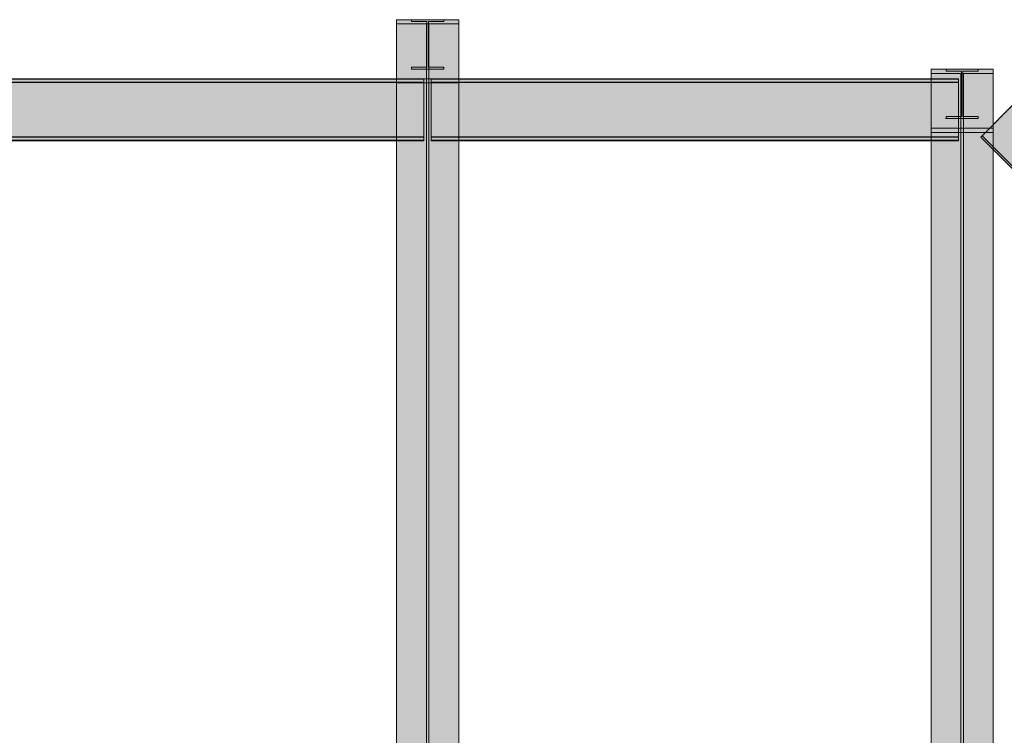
# Model space of a CAD drawing. Header units: millimetres. Extents: x -36393 to 5222, y -9916 to 31439.
# Tile 54 of 100: x -8696 to -4638, y 6540 to 9490. Entities that reach past the tile are written whole.
import ezdxf

# ---------------------------------------------------------------- set-up
doc = ezdxf.new("R2010")
doc.units = ezdxf.units.MM
doc.linetypes.add('DASHED', pattern=[1.524, 1.27, -0.254])
for name, color, linetype in [('FILL-C_95A8CE', 7, 'Continuous'), ('FILL-C_9CB0D8', 7, 'Continuous'), ('FILL-C_9EB2DB', 7, 'Continuous'), ('LINE-STEEL', 7, 'Continuous'), ('LINE-STEEL-DASH', 7, 'DASHED')]:
    doc.layers.add(name, color=color, linetype=linetype)

msp = doc.modelspace()

# ---------------------------------------------------------------- hatches: boundary and pattern name
at = {"layer": 'FILL-C_95A8CE', "true_color": 0x95a8ce}
h = msp.add_hatch(color=253, dxfattribs=at)
h.dxf.hatch_style = 1
h.paths.add_polyline_path([(-7143.2, 6148.8), (-7143.2, 9490), (-6886.9, 9490), (-6886.9, 6148.8)])
h = msp.add_hatch(color=253, dxfattribs=at)
h.dxf.hatch_style = 1
h.paths.add_polyline_path([(-7143.2, 6148.8), (-7143.2, 9490), (-6886.9, 9490), (-6886.9, 6148.8)])
h = msp.add_hatch(color=253, dxfattribs=at)
h.dxf.hatch_style = 1
h.paths.add_polyline_path([(-7143.2, 6136.5), (-7143.2, 9472.7), (-7020.2, 9472.7), (-7020.2, 6136.5)])
h = msp.add_hatch(color=253, dxfattribs=at)
h.dxf.hatch_style = 1
h.paths.add_polyline_path([(-7143.2, 6136.5), (-7143.2, 9472.7), (-7020.2, 9472.7), (-7020.2, 6136.5)])
h = msp.add_hatch(color=253, dxfattribs=at)
h.dxf.hatch_style = 1
h.paths.add_polyline_path([(-7009.9, 6136.5), (-7009.9, 9472.7), (-6886.9, 9472.7), (-6886.9, 6136.5)])
h = msp.add_hatch(color=253, dxfattribs=at)
h.dxf.hatch_style = 1
h.paths.add_polyline_path([(-7009.9, 6136.5), (-7009.9, 9472.7), (-6886.9, 9472.7), (-6886.9, 6136.5)])
h = msp.add_hatch(color=253, dxfattribs=at)
h.dxf.hatch_style = 1
h.paths.add_polyline_path([(-4940.2, 6148.8), (-4940.2, 9286), (-4683.9, 9286), (-4683.9, 6148.8)])
h = msp.add_hatch(color=253, dxfattribs=at)
h.dxf.hatch_style = 1
h.paths.add_polyline_path([(-4940.2, 9286), (-4683.9, 9286), (-4683.9, 6148.8), (-4940.2, 6148.8)])
h = msp.add_hatch(color=253, dxfattribs=at)
h.dxf.hatch_style = 1
h.paths.add_polyline_path([(-4940.2, 6136.5), (-4940.2, 9268.7), (-4817.1, 9268.7), (-4817.1, 6136.5)])
h = msp.add_hatch(color=253, dxfattribs=at)
h.dxf.hatch_style = 1
h.paths.add_polyline_path([(-4940.2, 6136.5), (-4940.2, 9268.7), (-4817.1, 9268.7), (-4817.1, 6136.5)])
h = msp.add_hatch(color=253, dxfattribs=at)
h.dxf.hatch_style = 1
h.paths.add_polyline_path([(-4806.9, 6136.5), (-4806.9, 9268.7), (-4683.9, 9268.7), (-4683.9, 6136.5)])
h = msp.add_hatch(color=253, dxfattribs=at)
h.dxf.hatch_style = 1
h.paths.add_polyline_path([(-4806.9, 6136.5), (-4806.9, 9268.7), (-4683.9, 9268.7), (-4683.9, 6136.5)])
h = msp.add_hatch(color=253, dxfattribs=at)
h.dxf.hatch_style = 1
h.paths.add_polyline_path([(-7143.2, 5976.9), (-7143.2, 9247), (-7020.2, 9247), (-7020.2, 5976.9)])
h = msp.add_hatch(color=253, dxfattribs=at)
h.dxf.hatch_style = 1
h.paths.add_polyline_path([(-7143.2, 5976.9), (-7143.2, 9247), (-7020.2, 9247), (-7020.2, 5976.9)])
h = msp.add_hatch(color=253, dxfattribs=at)
h.dxf.hatch_style = 1
h.paths.add_polyline_path([(-7143.2, 5964.7), (-7143.2, 9229.7), (-6886.9, 9229.7), (-6886.9, 5964.7)])
h = msp.add_hatch(color=253, dxfattribs=at)
h.dxf.hatch_style = 1
h.paths.add_polyline_path([(-7143.2, 9229.7), (-6886.9, 9229.7), (-6886.9, 5964.7), (-7143.2, 5964.7)])
h = msp.add_hatch(color=253, dxfattribs=at)
h.dxf.hatch_style = 1
h.paths.add_polyline_path([(-7009.9, 5976.9), (-7009.9, 9247), (-6886.9, 9247), (-6886.9, 5976.9)])
h = msp.add_hatch(color=253, dxfattribs=at)
h.dxf.hatch_style = 1
h.paths.add_polyline_path([(-7009.9, 5976.9), (-7009.9, 9247), (-6886.9, 9247), (-6886.9, 5976.9)])
h = msp.add_hatch(color=253, dxfattribs=at)
h.dxf.hatch_style = 1
h.paths.add_polyline_path([(-4940.2, 5976.9), (-4940.2, 9043), (-4817.1, 9043), (-4817.1, 5976.9)])
h = msp.add_hatch(color=253, dxfattribs=at)
h.dxf.hatch_style = 1
h.paths.add_polyline_path([(-4940.2, 9043), (-4817.1, 9043), (-4817.1, 5976.9), (-4940.2, 5976.9)])
h = msp.add_hatch(color=253, dxfattribs=at)
h.dxf.hatch_style = 1
h.paths.add_polyline_path([(-4940.2, 9025.7), (-4683.9, 9025.7), (-4683.9, 5964.7), (-4940.2, 5964.7)])
h = msp.add_hatch(color=253, dxfattribs=at)
h.dxf.hatch_style = 1
h.paths.add_polyline_path([(-4940.2, 9025.7), (-4683.9, 9025.7), (-4683.9, 5964.7), (-4940.2, 5964.7)])
h = msp.add_hatch(color=253, dxfattribs=at)
h.dxf.hatch_style = 1
h.paths.add_polyline_path([(-4806.9, 5976.9), (-4806.9, 9043), (-4683.9, 9043), (-4683.9, 5976.9)])
h = msp.add_hatch(color=253, dxfattribs=at)
h.dxf.hatch_style = 1
h.paths.add_polyline_path([(-4806.9, 9043), (-4683.9, 9043), (-4683.9, 5976.9), (-4806.9, 5976.9)])
at = {"layer": 'FILL-C_9CB0D8', "true_color": 0x9cb0d8}
h = msp.add_hatch(color=9, dxfattribs=at)
h.dxf.hatch_style = 1
h.paths.add_polyline_path([(-7144.7, 9490.1), (-7144.7, 9490.2), (-7144.7, 9490.2), (-7144.7, 9490.2), (-7143.2, 9490)])
h = msp.add_hatch(color=9, dxfattribs=at)
h.dxf.hatch_style = 1
h.paths.add_polyline_path([(-7144.7, 9490.1), (-7144.7, 9490.2), (-7144.7, 9490.2), (-7144.7, 9490.2), (-7143.2, 9490)])
h = msp.add_hatch(color=9, dxfattribs=at)
h.dxf.hatch_style = 1
h.paths.add_polyline_path([(-7143.2, 9490), (-6886.9, 9490), (-6886.9, 9472.7), (-7009.9, 9472.7), (-7143.2, 9472.7)])
h = msp.add_hatch(color=9, dxfattribs=at)
h.dxf.hatch_style = 1
h.paths.add_polyline_path([(-7143.2, 9490), (-6886.9, 9490), (-6886.9, 9472.7), (-7009.9, 9472.7), (-7143.2, 9472.7)])
h = msp.add_hatch(color=9, dxfattribs=at)
h.dxf.hatch_style = 1
h.paths.add_polyline_path([(-7020.2, 9247), (-7020.2, 9472.7), (-7009.9, 9472.7), (-7009.9, 9247)])
h = msp.add_hatch(color=9, dxfattribs=at)
h.dxf.hatch_style = 1
h.paths.add_polyline_path([(-7020.2, 9247), (-7020.2, 9472.7), (-7009.9, 9472.7), (-7009.9, 9247)])
h = msp.add_hatch(color=9, dxfattribs=at)
h.dxf.hatch_style = 1
h.paths.add_polyline_path([(-4941.7, 9286.1), (-4941.7, 9286.2), (-4941.7, 9286.2), (-4941.7, 9286.2), (-4940.2, 9286)])
h = msp.add_hatch(color=9, dxfattribs=at)
h.dxf.hatch_style = 1
h.paths.add_polyline_path([(-4941.7, 9286.1), (-4941.7, 9286.2), (-4941.7, 9286.2), (-4941.7, 9286.2), (-4940.2, 9286)])
h = msp.add_hatch(color=9, dxfattribs=at)
h.dxf.hatch_style = 1
h.paths.add_polyline_path([(-4940.2, 9286), (-4683.9, 9286), (-4683.9, 9268.7), (-4806.9, 9268.7), (-4940.2, 9268.7)])
h = msp.add_hatch(color=9, dxfattribs=at)
h.dxf.hatch_style = 1
h.paths.add_polyline_path([(-4940.2, 9286), (-4683.9, 9286), (-4683.9, 9268.7), (-4806.9, 9268.7), (-4940.2, 9268.7)])
h = msp.add_hatch(color=9, dxfattribs=at)
h.dxf.hatch_style = 1
h.paths.add_polyline_path([(-4817.1, 9043), (-4817.1, 9268.7), (-4806.9, 9268.7), (-4806.9, 9043)])
h = msp.add_hatch(color=9, dxfattribs=at)
h.dxf.hatch_style = 1
h.paths.add_polyline_path([(-4817.1, 9043), (-4817.1, 9268.7), (-4806.9, 9268.7), (-4806.9, 9043)])
h = msp.add_hatch(color=9, dxfattribs=at)
h.dxf.hatch_style = 1
h.paths.add_polyline_path([(-7144.7, 9229.5), (-7144.7, 9229.6), (-7143.2, 9229.7), (-7144.7, 9229.5), (-7144.7, 9229.5)])
h = msp.add_hatch(color=9, dxfattribs=at)
h.dxf.hatch_style = 1
h.paths.add_polyline_path([(-7144.7, 9229.5), (-7144.7, 9229.6), (-7143.2, 9229.7), (-7144.7, 9229.5), (-7144.7, 9229.5)])
h = msp.add_hatch(color=9, dxfattribs=at)
h.dxf.hatch_style = 1
h.paths.add_polyline_path([(-7143.2, 9229.7), (-7143.2, 9247), (-7009.9, 9247), (-6886.9, 9247), (-6886.9, 9229.7)])
h = msp.add_hatch(color=9, dxfattribs=at)
h.dxf.hatch_style = 1
h.paths.add_polyline_path([(-7143.2, 9229.7), (-7143.2, 9247), (-7009.9, 9247), (-6886.9, 9247), (-6886.9, 9229.7)])
h = msp.add_hatch(color=9, dxfattribs=at)
h.dxf.hatch_style = 1
h.paths.add_polyline_path([(-4941.7, 9025.5), (-4941.7, 9025.6), (-4940.2, 9025.7), (-4941.7, 9025.5), (-4941.7, 9025.5)])
h = msp.add_hatch(color=9, dxfattribs=at)
h.dxf.hatch_style = 1
h.paths.add_polyline_path([(-4941.7, 9025.5), (-4941.7, 9025.6), (-4940.2, 9025.7), (-4941.7, 9025.5), (-4941.7, 9025.5)])
h = msp.add_hatch(color=9, dxfattribs=at)
h.dxf.hatch_style = 1
h.paths.add_polyline_path([(-4940.2, 9025.7), (-4940.2, 9043), (-4806.9, 9043), (-4683.9, 9043), (-4683.9, 9025.7)])
h = msp.add_hatch(color=9, dxfattribs=at)
h.dxf.hatch_style = 1
h.paths.add_polyline_path([(-4940.2, 9025.7), (-4940.2, 9043), (-4806.9, 9043), (-4683.9, 9043), (-4683.9, 9025.7)])
at = {"layer": 'FILL-C_9EB2DB', "true_color": 0x9eb2db}
h = msp.add_hatch(color=9, dxfattribs=at)
h.dxf.hatch_style = 1
h.paths.add_polyline_path([(-7144.7, 9229.5), (-7144.7, 9229.6), (-7143.2, 9229.7), (-7143.2, 9247), (-7020.2, 9247), (-7020.2, 9472.7), (-7143.2, 9472.7), (-7143.2, 9490), (-7144.7, 9490.2), (-7143.2, 9490), (-6886.9, 9490), (-6886.9, 9472.7), (-7009.9, 9472.7), (-7009.9, 9247), (-6886.9, 9247), (-6886.9, 9229.7), (-7143.2, 9229.7), (-7143.2, 9229.7), (-7144.7, 9229.5)])
h = msp.add_hatch(color=9, dxfattribs=at)
h.dxf.hatch_style = 1
h.paths.add_polyline_path([(-7144.7, 9490.1), (-7144.7, 9490.2), (-7144.7, 9490.2), (-7143.2, 9490), (-6886.9, 9490), (-6886.9, 9472.7), (-7009.9, 9472.7), (-7009.9, 9247), (-6886.9, 9247), (-6886.9, 9229.7), (-7143.2, 9229.7), (-7144.7, 9229.5), (-7143.2, 9229.7), (-7143.2, 9247), (-7020.2, 9247), (-7020.2, 9472.7), (-7143.2, 9472.7), (-7143.2, 9490)])
h = msp.add_hatch(color=9, dxfattribs=at)
h.dxf.hatch_style = 1
h.paths.add_polyline_path([(-7083.2, 9490.1), (-7083.2, 9490.2), (-7083.2, 9490.2), (-7081.6, 9490)])
h = msp.add_hatch(color=9, dxfattribs=at)
h.dxf.hatch_style = 1
h.paths.add_polyline_path([(-7081.6, 9490), (-7083.2, 9490.2), (-7083.2, 9490.2)])
h = msp.add_hatch(color=9, dxfattribs=at)
h.dxf.hatch_style = 1
h.paths.add_polyline_path([(-7081.6, 9490), (-6948.4, 9490), (-6948.4, 9482.2), (-7012.2, 9482.2), (-7012.2, 9294.6), (-6948.4, 9294.6), (-6948.4, 9286.8), (-7081.6, 9286.8), (-7081.6, 9294.6), (-7017.8, 9294.6), (-7017.8, 9482.2), (-7081.6, 9482.2)])
h = msp.add_hatch(color=9, dxfattribs=at)
h.dxf.hatch_style = 1
h.paths.add_polyline_path([(-7081.6, 9286.8), (-7081.6, 9294.6), (-7017.8, 9294.6), (-7017.8, 9482.2), (-7081.6, 9482.2), (-7081.6, 9490), (-6948.4, 9490), (-6948.4, 9482.2), (-7012.2, 9482.2), (-7012.2, 9294.6), (-6948.4, 9294.6), (-6948.4, 9286.8)])
h = msp.add_hatch(color=9, dxfattribs=at)
h.dxf.hatch_style = 1
h.paths.add_polyline_path([(-7081.6, 9286.8), (-7083.2, 9286.6), (-7083.2, 9286.6)])
h = msp.add_hatch(color=9, dxfattribs=at)
h.dxf.hatch_style = 1
h.paths.add_polyline_path([(-7083.2, 9286.6), (-7083.2, 9286.7), (-7081.6, 9286.8), (-7083.2, 9286.6)])
h = msp.add_hatch(color=9, dxfattribs=at)
h.dxf.hatch_style = 1
h.paths.add_polyline_path([(-4941.7, 9025.5), (-4941.7, 9025.6), (-4940.2, 9025.7), (-4940.2, 9043), (-4817.1, 9043), (-4817.1, 9268.7), (-4940.2, 9268.7), (-4940.2, 9286), (-4941.7, 9286.2), (-4940.2, 9286), (-4683.9, 9286), (-4683.9, 9268.7), (-4806.9, 9268.7), (-4806.9, 9043), (-4683.9, 9043), (-4683.9, 9025.7), (-4940.2, 9025.7), (-4940.2, 9025.7), (-4941.7, 9025.5)])
h = msp.add_hatch(color=9, dxfattribs=at)
h.dxf.hatch_style = 1
h.paths.add_polyline_path([(-4941.7, 9286.1), (-4941.7, 9286.2), (-4941.7, 9286.2), (-4940.2, 9286), (-4683.9, 9286), (-4683.9, 9268.7), (-4806.9, 9268.7), (-4806.9, 9043), (-4683.9, 9043), (-4683.9, 9025.7), (-4940.2, 9025.7), (-4941.7, 9025.5), (-4940.2, 9025.7), (-4940.2, 9043), (-4817.1, 9043), (-4817.1, 9268.7), (-4940.2, 9268.7), (-4940.2, 9286)])
h = msp.add_hatch(color=9, dxfattribs=at)
h.dxf.hatch_style = 1
h.paths.add_polyline_path([(-4880.2, 9286.1), (-4880.2, 9286.2), (-4880.2, 9286.2), (-4878.6, 9286)])
h = msp.add_hatch(color=9, dxfattribs=at)
h.dxf.hatch_style = 1
h.paths.add_polyline_path([(-4878.6, 9286), (-4880.2, 9286.2), (-4880.2, 9286.2)])
h = msp.add_hatch(color=9, dxfattribs=at)
h.dxf.hatch_style = 1
h.paths.add_polyline_path([(-4878.6, 9286), (-4745.4, 9286), (-4745.4, 9278.2), (-4809.2, 9278.2), (-4809.2, 9090.6), (-4745.4, 9090.6), (-4745.4, 9082.8), (-4878.6, 9082.8), (-4878.6, 9090.6), (-4814.8, 9090.6), (-4814.8, 9278.2), (-4878.6, 9278.2)])
h = msp.add_hatch(color=9, dxfattribs=at)
h.dxf.hatch_style = 1
h.paths.add_polyline_path([(-4878.6, 9082.8), (-4878.6, 9090.6), (-4814.8, 9090.6), (-4814.8, 9278.2), (-4878.6, 9278.2), (-4878.6, 9286), (-4745.4, 9286), (-4745.4, 9278.2), (-4809.2, 9278.2), (-4809.2, 9090.6), (-4745.4, 9090.6), (-4745.4, 9082.8)])
h = msp.add_hatch(color=9, dxfattribs=at)
h.dxf.hatch_style = 1
h.paths.add_polyline_path([(-11025.9, 9247), (-11025.9, 9247), (-7030.1, 9247), (-7030.1, 9232.8), (-11025.9, 9232.8)])
h = msp.add_hatch(color=9, dxfattribs=at)
h.dxf.hatch_style = 1
h.paths.add_polyline_path([(-11025.9, 9232.8), (-11025.9, 9247), (-7030.1, 9247), (-7030.1, 9247), (-7030.1, 9232.8), (-11025.9, 9232.8)])
h = msp.add_hatch(color=9, dxfattribs=at)
h.dxf.hatch_style = 1
h.paths.add_polyline_path([(-11025.9, 9245.5), (-11025.9, 9245.5), (-7030.1, 9245.5), (-7030.1, 9231.3), (-11025.9, 9231.3)])
h = msp.add_hatch(color=9, dxfattribs=at)
h.dxf.hatch_style = 1
h.paths.add_polyline_path([(-11025.9, 9231.3), (-11025.9, 9245.5), (-7030.1, 9245.5), (-7030.1, 9245.5), (-7030.1, 9231.3), (-11025.9, 9231.3)])
h = msp.add_hatch(color=9, dxfattribs=at)
h.dxf.hatch_style = 1
h.paths.add_polyline_path([(-11025.9, 9232.8), (-7030.1, 9232.8), (-7030.1, 9007.1), (-11025.9, 9007.1)])
h = msp.add_hatch(color=9, dxfattribs=at)
h.dxf.hatch_style = 1
h.paths.add_polyline_path([(-11025.9, 9007.1), (-11025.9, 9232.8), (-7030.1, 9232.8), (-7030.1, 9007.1)])
h = msp.add_hatch(color=9, dxfattribs=at)
h.dxf.hatch_style = 1
h.paths.add_polyline_path([(-11025.9, 9231.3), (-7030.1, 9231.3), (-7030.1, 9005.6), (-11025.9, 9005.6)])
h = msp.add_hatch(color=9, dxfattribs=at)
h.dxf.hatch_style = 1
h.paths.add_polyline_path([(-11025.9, 9005.6), (-11025.9, 9231.3), (-7030.1, 9231.3), (-7030.1, 9005.6)])
h = msp.add_hatch(color=9, dxfattribs=at)
h.dxf.hatch_style = 1
h.paths.add_polyline_path([(-6999.9, 9247), (-4827.1, 9247), (-4827.1, 9232.8), (-6999.9, 9232.8)])
h = msp.add_hatch(color=9, dxfattribs=at)
h.dxf.hatch_style = 1
h.paths.add_polyline_path([(-6999.9, 9232.8), (-6999.9, 9247), (-4827.1, 9247), (-4827.1, 9232.8)])
h = msp.add_hatch(color=9, dxfattribs=at)
h.dxf.hatch_style = 1
h.paths.add_polyline_path([(-6999.9, 9245.5), (-4827.1, 9245.5), (-4827.1, 9231.3), (-6999.9, 9231.3)])
h = msp.add_hatch(color=9, dxfattribs=at)
h.dxf.hatch_style = 1
h.paths.add_polyline_path([(-6999.9, 9231.3), (-6999.9, 9245.5), (-4827.1, 9245.5), (-4827.1, 9231.3)])
h = msp.add_hatch(color=9, dxfattribs=at)
h.dxf.hatch_style = 1
h.paths.add_polyline_path([(-6999.9, 9232.8), (-4827.1, 9232.8), (-4827.1, 9007.1), (-6999.9, 9007.1)])
h = msp.add_hatch(color=9, dxfattribs=at)
h.dxf.hatch_style = 1
h.paths.add_polyline_path([(-6999.9, 9007.1), (-6999.9, 9232.8), (-4827.1, 9232.8), (-4827.1, 9007.1)])
h = msp.add_hatch(color=9, dxfattribs=at)
h.dxf.hatch_style = 1
h.paths.add_polyline_path([(-6999.9, 9231.3), (-4827.1, 9231.3), (-4827.1, 9005.6), (-6999.9, 9005.6)])
h = msp.add_hatch(color=9, dxfattribs=at)
h.dxf.hatch_style = 1
h.paths.add_polyline_path([(-6999.9, 9005.6), (-6999.9, 9231.3), (-4827.1, 9231.3), (-4827.1, 9005.6)])
h = msp.add_hatch(color=9, dxfattribs=at)
h.dxf.hatch_style = 1
h.paths.add_polyline_path([(-4597.2, 9144.4), (-4377.6, 8924.7), (-156, 8924.7), (-156, 8737.1), (-4455.3, 8737.1), (-4729.9, 9011.7)])
h = msp.add_hatch(color=9, dxfattribs=at)
h.dxf.hatch_style = 1
h.paths.add_polyline_path([(-4597.2, 9144.4), (-4377.6, 8924.7), (-156, 8924.7), (-156, 8737.1), (-4455.3, 8737.1), (-4729.9, 9011.7)])
h = msp.add_hatch(color=9, dxfattribs=at)
h.dxf.hatch_style = 1
h.paths.add_polyline_path([(-4878.6, 9082.8), (-4880.2, 9082.6), (-4880.2, 9082.6)])
h = msp.add_hatch(color=9, dxfattribs=at)
h.dxf.hatch_style = 1
h.paths.add_polyline_path([(-4880.2, 9082.6), (-4880.2, 9082.7), (-4878.6, 9082.8), (-4880.2, 9082.6)])
h = msp.add_hatch(color=9, dxfattribs=at)
h.dxf.hatch_style = 1
h.paths.add_polyline_path([(-4729.9, 9011.7), (-4455.3, 8737.1), (-156, 8737.1), (-156, 8729.3), (-4458.5, 8729.3), (-4735.4, 9006.2)])
h = msp.add_hatch(color=9, dxfattribs=at)
h.dxf.hatch_style = 1
h.paths.add_polyline_path([(-4729.9, 9011.7), (-4455.3, 8737.1), (-156, 8737.1), (-156, 8729.3), (-4458.5, 8729.3), (-4735.4, 9006.2)])
h = msp.add_hatch(color=9, dxfattribs=at)
h.dxf.hatch_style = 1
h.paths.add_polyline_path([(-11025.9, 9007.1), (-11025.9, 9007.1), (-7030.1, 9007.1), (-7030.1, 8992.9), (-11025.9, 8992.9)])
h = msp.add_hatch(color=9, dxfattribs=at)
h.dxf.hatch_style = 1
h.paths.add_polyline_path([(-11025.9, 8992.9), (-11025.9, 9007.1), (-7030.1, 9007.1), (-7030.1, 9007.1), (-7030.1, 8992.9), (-11025.9, 8992.9)])
h = msp.add_hatch(color=9, dxfattribs=at)
h.dxf.hatch_style = 1
h.paths.add_polyline_path([(-11025.9, 9005.6), (-11025.9, 9005.6), (-7030.1, 9005.6), (-7030.1, 8991.4), (-11025.9, 8991.4)])
h = msp.add_hatch(color=9, dxfattribs=at)
h.dxf.hatch_style = 1
h.paths.add_polyline_path([(-11025.9, 8991.4), (-11025.9, 9005.6), (-7030.1, 9005.6), (-7030.1, 9005.6), (-7030.1, 8991.4), (-11025.9, 8991.4)])
h = msp.add_hatch(color=9, dxfattribs=at)
h.dxf.hatch_style = 1
h.paths.add_polyline_path([(-6999.9, 9007.1), (-4827.1, 9007.1), (-4827.1, 8992.9), (-6999.9, 8992.9)])
h = msp.add_hatch(color=9, dxfattribs=at)
h.dxf.hatch_style = 1
h.paths.add_polyline_path([(-6999.9, 8992.9), (-6999.9, 9007.1), (-4827.1, 9007.1), (-4827.1, 8992.9)])
h = msp.add_hatch(color=9, dxfattribs=at)
h.dxf.hatch_style = 1
h.paths.add_polyline_path([(-6999.9, 9005.6), (-4827.1, 9005.6), (-4827.1, 8991.4), (-6999.9, 8991.4)])
h = msp.add_hatch(color=9, dxfattribs=at)
h.dxf.hatch_style = 1
h.paths.add_polyline_path([(-6999.9, 8991.4), (-6999.9, 9005.6), (-4827.1, 9005.6), (-4827.1, 8991.4)])

# ---------------------------------------------------------------- linework, layer by layer
at = {"layer": 'LINE-STEEL', "lineweight": 5}
for points in [[(-7144.7, 9490.1), (-7144.7, 9490.2), (-7144.7, 9490.2), (-7144.7, 9490.2), (-7143.2, 9490)], [(-7144.7, 9229.5), (-7144.7, 9229.6), (-7143.2, 9229.7), (-7143.2, 9247), (-7020.2, 9247), (-7020.2, 9472.7), (-7143.2, 9472.7), (-7143.2, 9490), (-7144.7, 9490.2), (-7143.2, 9490), (-7143.2, 9490), (-6886.9, 9490), (-6886.9, 9490), (-6886.9, 9472.7), (-7009.9, 9472.7), (-7009.9, 9247), (-6886.9, 9247), (-6886.9, 9247), (-6886.9, 9229.7), (-7143.2, 9229.7), (-7143.2, 9229.7), (-7144.7, 9229.5)], [(-7144.7, 9490.1), (-7144.7, 9490.2), (-7144.7, 9490.2), (-7143.2, 9490), (-7143.2, 9490), (-6886.9, 9490), (-6886.9, 9472.7), (-6886.9, 9472.7), (-7009.9, 9472.7), (-7009.9, 9247), (-6886.9, 9247), (-6886.9, 9229.7), (-6886.9, 9229.7), (-7143.2, 9229.7), (-7143.2, 9229.7), (-7144.7, 9229.5), (-7143.2, 9229.7), (-7143.2, 9247), (-7020.2, 9247), (-7020.2, 9472.7), (-7143.2, 9472.7), (-7143.2, 9490)], [(-7144.7, 9490.1), (-7144.7, 9490.2), (-7144.7, 9490.2), (-7144.7, 9490.2), (-7143.2, 9490)], [(-7143.2, 6148.8), (-7143.2, 6148.8), (-7143.2, 9490), (-6886.9, 9490), (-6886.9, 9490), (-6886.9, 6148.8)], [(-7143.2, 9490), (-6886.9, 9490), (-6886.9, 9472.7), (-7009.9, 9472.7), (-7143.2, 9472.7)], [(-7143.2, 9490), (-6886.9, 9490), (-6886.9, 9472.7), (-7009.9, 9472.7), (-7143.2, 9472.7)], [(-7143.2, 6148.8), (-7143.2, 6148.8), (-7143.2, 9490), (-6886.9, 9490), (-6886.9, 9490), (-6886.9, 6148.8)], [(-7143.2, 6136.5), (-7143.2, 6136.5), (-7143.2, 9472.7), (-7020.2, 9472.7), (-7020.2, 9472.7), (-7020.2, 6136.5)], [(-7143.2, 6136.5), (-7143.2, 6136.5), (-7143.2, 9472.7), (-7020.2, 9472.7), (-7020.2, 9472.7), (-7020.2, 6136.5)], [(-7083.2, 9490.1), (-7083.2, 9490.2), (-7083.2, 9490.2), (-7081.6, 9490)], [(-7081.6, 9490), (-7083.2, 9490.2), (-7083.2, 9490.2)], [(-7081.6, 9490), (-6948.4, 9490), (-6948.4, 9482.2), (-7012.2, 9482.2), (-7012.2, 9294.6), (-6948.4, 9294.6), (-6948.4, 9286.8), (-7081.6, 9286.8), (-7081.6, 9294.6), (-7017.8, 9294.6), (-7017.8, 9482.2), (-7081.6, 9482.2)], [(-7081.6, 9286.8), (-7081.6, 9294.6), (-7017.8, 9294.6), (-7017.8, 9482.2), (-7081.6, 9482.2), (-7081.6, 9490), (-6948.4, 9490), (-6948.4, 9482.2), (-7012.2, 9482.2), (-7012.2, 9294.6), (-6948.4, 9294.6), (-6948.4, 9286.8)], [(-7020.2, 9247), (-7020.2, 9472.7), (-7009.9, 9472.7), (-7009.9, 9247)], [(-7020.2, 9247), (-7020.2, 9472.7), (-7009.9, 9472.7), (-7009.9, 9247)], [(-7009.9, 6136.5), (-7009.9, 6136.5), (-7009.9, 9472.7), (-6886.9, 9472.7), (-6886.9, 9472.7), (-6886.9, 6136.5)], [(-7009.9, 6136.5), (-7009.9, 6136.5), (-7009.9, 9472.7), (-6886.9, 9472.7), (-6886.9, 9472.7), (-6886.9, 6136.5)], [(-7081.6, 9286.8), (-7083.2, 9286.6), (-7083.2, 9286.6)], [(-7083.2, 9286.6), (-7083.2, 9286.7), (-7081.6, 9286.8), (-7083.2, 9286.6)], [(-4941.7, 9286.1), (-4941.7, 9286.2), (-4941.7, 9286.2), (-4941.7, 9286.2), (-4940.2, 9286)], [(-4941.7, 9025.5), (-4941.7, 9025.6), (-4940.2, 9025.7), (-4940.2, 9043), (-4817.1, 9043), (-4817.1, 9268.7), (-4940.2, 9268.7), (-4940.2, 9286), (-4941.7, 9286.2), (-4940.2, 9286), (-4940.2, 9286), (-4683.9, 9286), (-4683.9, 9286), (-4683.9, 9268.7), (-4806.9, 9268.7), (-4806.9, 9043), (-4683.9, 9043), (-4683.9, 9043), (-4683.9, 9025.7), (-4940.2, 9025.7), (-4940.2, 9025.7), (-4941.7, 9025.5)], [(-4941.7, 9286.1), (-4941.7, 9286.2), (-4941.7, 9286.2), (-4940.2, 9286), (-4940.2, 9286), (-4683.9, 9286), (-4683.9, 9268.7), (-4683.9, 9268.7), (-4806.9, 9268.7), (-4806.9, 9043), (-4683.9, 9043), (-4683.9, 9025.7), (-4683.9, 9025.7), (-4940.2, 9025.7), (-4940.2, 9025.7), (-4941.7, 9025.5), (-4940.2, 9025.7), (-4940.2, 9043), (-4817.1, 9043), (-4817.1, 9268.7), (-4940.2, 9268.7), (-4940.2, 9286)], [(-4941.7, 9286.1), (-4941.7, 9286.2), (-4941.7, 9286.2), (-4941.7, 9286.2), (-4940.2, 9286)], [(-4940.2, 6148.8), (-4940.2, 9286), (-4683.9, 9286), (-4683.9, 6148.8)], [(-4940.2, 9286), (-4683.9, 9286), (-4683.9, 9268.7), (-4806.9, 9268.7), (-4940.2, 9268.7)], [(-4940.2, 9286), (-4683.9, 9286), (-4683.9, 9268.7), (-4806.9, 9268.7), (-4940.2, 9268.7)], [(-4940.2, 9286), (-4683.9, 9286), (-4683.9, 6148.8), (-4940.2, 6148.8)], [(-4940.2, 6136.5), (-4940.2, 6136.5), (-4940.2, 9268.7), (-4817.1, 9268.7), (-4817.1, 9268.7), (-4817.1, 6136.5)], [(-4940.2, 6136.5), (-4940.2, 6136.5), (-4940.2, 9268.7), (-4817.1, 9268.7), (-4817.1, 9268.7), (-4817.1, 6136.5)], [(-4880.2, 9286.1), (-4880.2, 9286.2), (-4880.2, 9286.2), (-4878.6, 9286)], [(-4878.6, 9286), (-4880.2, 9286.2), (-4880.2, 9286.2)], [(-4878.6, 9286), (-4745.4, 9286), (-4745.4, 9278.2), (-4809.2, 9278.2), (-4809.2, 9090.6), (-4745.4, 9090.6), (-4745.4, 9082.8), (-4878.6, 9082.8), (-4878.6, 9090.6), (-4814.8, 9090.6), (-4814.8, 9278.2), (-4878.6, 9278.2)], [(-4878.6, 9082.8), (-4878.6, 9090.6), (-4814.8, 9090.6), (-4814.8, 9278.2), (-4878.6, 9278.2), (-4878.6, 9286), (-4745.4, 9286), (-4745.4, 9278.2), (-4809.2, 9278.2), (-4809.2, 9090.6), (-4745.4, 9090.6), (-4745.4, 9082.8)], [(-4817.1, 9043), (-4817.1, 9268.7), (-4806.9, 9268.7), (-4806.9, 9043)], [(-4817.1, 9043), (-4817.1, 9268.7), (-4806.9, 9268.7), (-4806.9, 9043)], [(-4806.9, 6136.5), (-4806.9, 6136.5), (-4806.9, 9268.7), (-4683.9, 9268.7), (-4683.9, 9268.7), (-4683.9, 6136.5)], [(-4806.9, 6136.5), (-4806.9, 6136.5), (-4806.9, 9268.7), (-4683.9, 9268.7), (-4683.9, 9268.7), (-4683.9, 6136.5)], [(-11025.9, 9247), (-11025.9, 9247), (-7030.1, 9247), (-7030.1, 9232.8), (-11025.9, 9232.8)], [(-11025.9, 9232.8), (-11025.9, 9247), (-7030.1, 9247), (-7030.1, 9247), (-7030.1, 9232.8), (-11025.9, 9232.8)], [(-11025.9, 9245.5), (-11025.9, 9245.5), (-7030.1, 9245.5), (-7030.1, 9231.3), (-11025.9, 9231.3)], [(-11025.9, 9231.3), (-11025.9, 9245.5), (-7030.1, 9245.5), (-7030.1, 9245.5), (-7030.1, 9231.3), (-11025.9, 9231.3)], [(-11025.9, 9232.8), (-7030.1, 9232.8), (-7030.1, 9007.1), (-11025.9, 9007.1)], [(-11025.9, 9007.1), (-11025.9, 9232.8), (-7030.1, 9232.8), (-7030.1, 9007.1)], [(-11025.9, 9231.3), (-7030.1, 9231.3), (-7030.1, 9005.6), (-11025.9, 9005.6)], [(-11025.9, 9005.6), (-11025.9, 9231.3), (-7030.1, 9231.3), (-7030.1, 9005.6)], [(-7144.7, 9229.5), (-7144.7, 9229.6), (-7143.2, 9229.7), (-7144.7, 9229.5), (-7144.7, 9229.5)], [(-7144.7, 9229.5), (-7144.7, 9229.6), (-7143.2, 9229.7), (-7144.7, 9229.5), (-7144.7, 9229.5)], [(-7143.2, 5976.9), (-7143.2, 9247), (-7020.2, 9247), (-7020.2, 5976.9)], [(-7143.2, 9229.7), (-7143.2, 9247), (-7009.9, 9247), (-6886.9, 9247), (-6886.9, 9229.7)], [(-7143.2, 9229.7), (-7143.2, 9247), (-7009.9, 9247), (-6886.9, 9247), (-6886.9, 9229.7)], [(-7143.2, 5976.9), (-7143.2, 9247), (-7020.2, 9247), (-7020.2, 5976.9)], [(-7143.2, 5964.7), (-7143.2, 5964.7), (-7143.2, 5964.7), (-7143.2, 9229.7), (-6886.9, 9229.7), (-6886.9, 5964.7), (-7143.2, 5964.7)], [(-7143.2, 9229.7), (-6886.9, 9229.7), (-6886.9, 5964.7), (-6886.9, 5964.7), (-6886.9, 5964.7), (-6886.9, 5964.7), (-7143.2, 5964.7)], [(-7009.9, 5976.9), (-7009.9, 9247), (-6886.9, 9247), (-6886.9, 5976.9)], [(-7009.9, 5976.9), (-7009.9, 9247), (-6886.9, 9247), (-6886.9, 5976.9)], [(-6999.9, 9247), (-4827.1, 9247), (-4827.1, 9232.8), (-6999.9, 9232.8)], [(-6999.9, 9232.8), (-6999.9, 9247), (-4827.1, 9247), (-4827.1, 9232.8)], [(-6999.9, 9245.5), (-4827.1, 9245.5), (-4827.1, 9231.3), (-6999.9, 9231.3)], [(-6999.9, 9231.3), (-6999.9, 9245.5), (-4827.1, 9245.5), (-4827.1, 9231.3)], [(-6999.9, 9232.8), (-4827.1, 9232.8), (-4827.1, 9007.1), (-6999.9, 9007.1)], [(-6999.9, 9007.1), (-6999.9, 9232.8), (-4827.1, 9232.8), (-4827.1, 9007.1)], [(-6999.9, 9231.3), (-4827.1, 9231.3), (-4827.1, 9005.6), (-6999.9, 9005.6)], [(-6999.9, 9005.6), (-6999.9, 9231.3), (-4827.1, 9231.3), (-4827.1, 9005.6)], [(-4597.2, 9144.4), (-4597.2, 9144.4), (-4377.6, 8924.7), (-156, 8924.7), (-156, 8737.1), (-156, 8737.1), (-4455.3, 8737.1), (-4455.3, 8737.1), (-4455.3, 8737.1), (-4455.3, 8737.1), (-4455.3, 8737.1), (-4455.3, 8737.1), (-4729.9, 9011.7)], [(-4597.2, 9144.4), (-4377.6, 8924.7), (-156, 8924.7), (-156, 8737.1), (-4455.3, 8737.1), (-4729.9, 9011.7)], [(-4878.6, 9082.8), (-4880.2, 9082.6), (-4880.2, 9082.6)], [(-4880.2, 9082.6), (-4880.2, 9082.7), (-4878.6, 9082.8), (-4880.2, 9082.6)], [(-4941.7, 9025.5), (-4941.7, 9025.6), (-4940.2, 9025.7), (-4941.7, 9025.5), (-4941.7, 9025.5)], [(-4941.7, 9025.5), (-4941.7, 9025.6), (-4940.2, 9025.7), (-4941.7, 9025.5), (-4941.7, 9025.5)], [(-4940.2, 5976.9), (-4940.2, 5976.9), (-4940.2, 9043), (-4817.1, 9043), (-4817.1, 9043), (-4817.1, 5976.9)], [(-4940.2, 9025.7), (-4940.2, 9043), (-4806.9, 9043), (-4683.9, 9043), (-4683.9, 9025.7)], [(-4940.2, 9025.7), (-4940.2, 9043), (-4806.9, 9043), (-4683.9, 9043), (-4683.9, 9025.7)], [(-4940.2, 9043), (-4817.1, 9043), (-4817.1, 5976.9), (-4817.1, 5976.9), (-4940.2, 5976.9), (-4940.2, 9043)], [(-4940.2, 9025.7), (-4940.2, 9025.7), (-4940.2, 9025.7), (-4683.9, 9025.7), (-4683.9, 5964.7), (-4683.9, 5964.7), (-4683.9, 5964.7), (-4683.9, 5964.7), (-4940.2, 5964.7), (-4940.2, 9025.7)], [(-4940.2, 9025.7), (-4940.2, 9025.7), (-4940.2, 9025.7), (-4683.9, 9025.7), (-4683.9, 5964.7), (-4683.9, 5964.7), (-4683.9, 5964.7), (-4683.9, 5964.7), (-4940.2, 5964.7), (-4940.2, 9025.7)], [(-4806.9, 5976.9), (-4806.9, 5976.9), (-4806.9, 9043), (-4683.9, 9043), (-4683.9, 9043), (-4683.9, 5976.9)], [(-4806.9, 9043), (-4683.9, 9043), (-4683.9, 5976.9), (-4683.9, 5976.9), (-4806.9, 5976.9), (-4806.9, 9043)], [(-4729.9, 9011.7), (-4455.3, 8737.1), (-156, 8737.1), (-156, 8729.3), (-4458.5, 8729.3), (-4735.4, 9006.2)], [(-4729.9, 9011.7), (-4455.3, 8737.1), (-156, 8737.1), (-156, 8729.3), (-4458.5, 8729.3), (-4735.4, 9006.2)], [(-11025.9, 9007.1), (-11025.9, 9007.1), (-7030.1, 9007.1), (-7030.1, 8992.9), (-11025.9, 8992.9)], [(-11025.9, 8992.9), (-11025.9, 9007.1), (-7030.1, 9007.1), (-7030.1, 9007.1), (-7030.1, 8992.9), (-11025.9, 8992.9)], [(-11025.9, 9005.6), (-11025.9, 9005.6), (-7030.1, 9005.6), (-7030.1, 8991.4), (-11025.9, 8991.4)], [(-11025.9, 8991.4), (-11025.9, 9005.6), (-7030.1, 9005.6), (-7030.1, 9005.6), (-7030.1, 8991.4), (-11025.9, 8991.4)], [(-6999.9, 9007.1), (-4827.1, 9007.1), (-4827.1, 8992.9), (-6999.9, 8992.9)], [(-6999.9, 8992.9), (-6999.9, 9007.1), (-4827.1, 9007.1), (-4827.1, 8992.9)], [(-6999.9, 9005.6), (-4827.1, 9005.6), (-4827.1, 8991.4), (-6999.9, 8991.4)], [(-6999.9, 8991.4), (-6999.9, 9005.6), (-4827.1, 9005.6), (-4827.1, 8991.4)]]:
    msp.add_lwpolyline(points, close=True, dxfattribs=at)
at = {"layer": 'LINE-STEEL-DASH', "lineweight": 5}
for points in [[(-10912.9, 9247), (-7143.2, 9247), (-7143.2, 9472.7), (-7143.2, 9490), (-7144.7, 9490.1), (-7144.7, 9490.1), (-7144.7, 9490.1), (-7144.7, 9490.2), (-7144.7, 9490.2), (-7144.7, 9490.2), (-7144.7, 9490.2), (-7144.7, 9490.2), (-7144.6, 9490.2), (-7144.7, 9490.2), (-7143.2, 9490), (-7143.2, 9490), (-7143.2, 9490), (-7081.6, 9490), (-6948.4, 9490), (-6886.9, 9490), (-6886.9, 9490), (-6886.9, 9490), (-6886.9, 9472.7), (-6886.9, 9472.7), (-6886.9, 9247), (-4940.2, 9247), (-4940.2, 9268.7), (-4940.2, 9286), (-4941.7, 9286.1), (-4941.7, 9286.1), (-4941.7, 9286.1), (-4941.7, 9286.2), (-4941.7, 9286.2), (-4941.7, 9286.2), (-4941.7, 9286.2), (-4941.7, 9286.2), (-4941.6, 9286.2), (-4941.7, 9286.2), (-4940.2, 9286), (-4940.2, 9286), (-4940.2, 9286), (-4878.6, 9286), (-4745.4, 9286), (-4683.9, 9286), (-4683.9, 9286), (-4683.9, 9268.7), (-4683.9, 9268.7), (-4683.9, 9057.7), (-4597.2, 9144.4)], [(-4458.5, 8729.3), (-4683.9, 8954.6), (-4683.9, 6479), (-4623.6, 6479)]]:
    msp.add_lwpolyline(points, dxfattribs=at)
for points in [[(-7083.2, 9490.2), (-7083.2, 9490.2), (-7081.6, 9490), (-7083.2, 9490.1)], [(-4880.2, 9286.2), (-4880.2, 9286.2), (-4878.6, 9286), (-4880.2, 9286.1)], [(-10912.9, 8991.4), (-10912.9, 6479), (-10842.6, 6479), (-10709.4, 6479), (-9373, 6479), (-9222.4, 6479), (-8963.6, 6479), (-8939, 6479), (-7280, 6479), (-7270, 6479), (-7168, 6479), (-7168, 6479), (-7143.2, 6479), (-7143.2, 8991.4)], [(-5209.6, 6479), (-5209.6, 6479), (-5076.4, 6479), (-5076.4, 6479), (-4940.2, 6479), (-4940.2, 8991.4), (-6886.9, 8991.4), (-6886.9, 6479)]]:
    msp.add_lwpolyline(points, close=True, dxfattribs=at)

doc.saveas('drawing.dxf')
